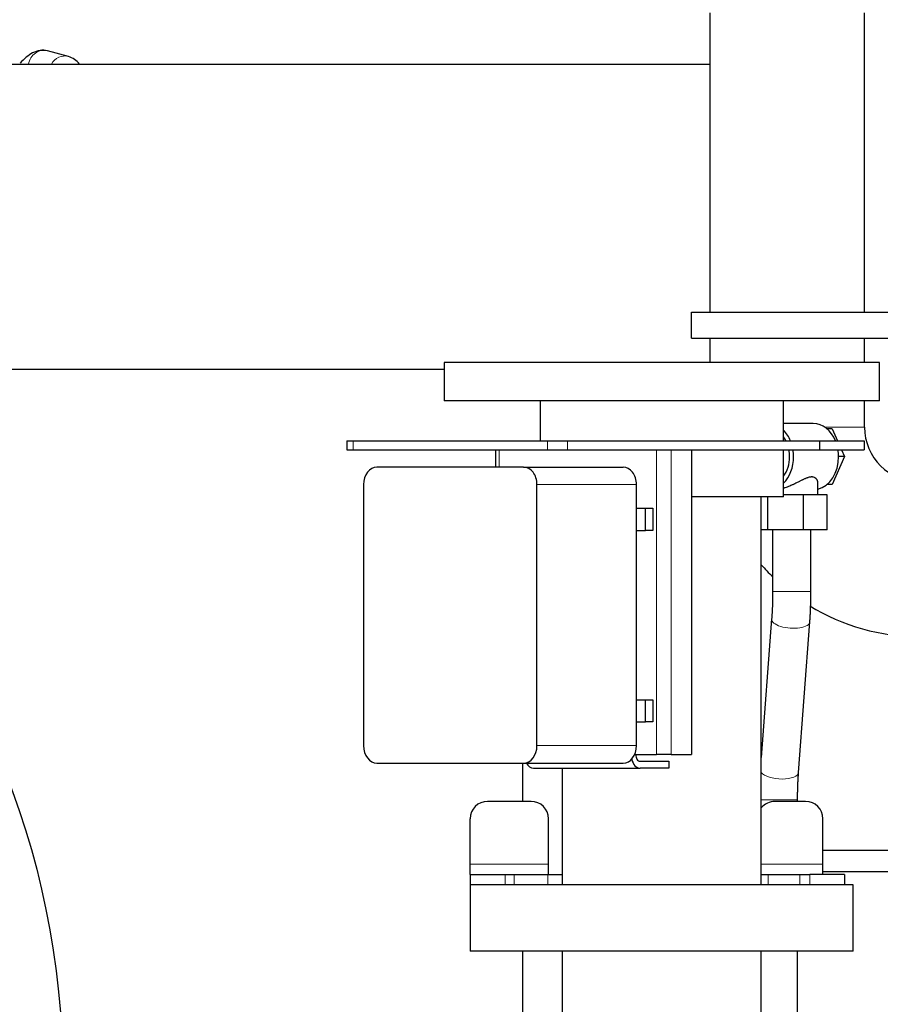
# Model space of a CAD drawing. Header units: inches. Extents: x 0 to 20790, y -12 to 14700.
# Tile 111 of 256: x 2418 to 2912, y 11557 to 12123. Entities that reach past the tile are written whole.
import ezdxf

# ---------------------------------------------------------------- set-up
doc = ezdxf.new("R2010")
doc.units = ezdxf.units.IN
doc.layers.add('1', color=7, linetype='Continuous', true_color=0xffffff)

msp = doc.modelspace()

# ---------------------------------------------------------------- linework, layer by layer
at = {"layer": '1', "color": 2, "linetype": 'Continuous', "lineweight": 25}
for p, q in [((2813.961, 12126.754), (2813.961, 11954.754)), ((2902.861, 11954.754), (2902.861, 12126.754)), ((2445.739, 12101.641), (2433.724, 12104.86)), ((1725.546, 12097.253), (2813.948, 12097.253)), ((2803.411, 11954.754), (2960.911, 11954.754)), ((2803.411, 11939.754), (2803.411, 11954.754)), ((2803.411, 11939.754), (2960.911, 11939.754)), ((2813.961, 11939.756), (2813.961, 11925.755)), ((2902.861, 11925.755), (2902.861, 11939.756)), ((2661.411, 11925.753), (2661.411, 11903.753)), ((2911.411, 11925.753), (2661.411, 11925.753)), ((2911.411, 11903.753), (2911.411, 11925.753)), ((2661.406, 11921.89), (2288.446, 11921.89)), ((2911.411, 11903.753), (2661.411, 11903.753)), ((2716.561, 11903.753), (2716.561, 11880.753)), ((2856.261, 11880.753), (2856.261, 11903.753)), ((2902.861, 11888.754), (2902.861, 11903.755)), ((2873.39, 11890.753), (2856.261, 11890.753)), ((2884.227, 11887.753), (2881.24, 11887.753)), ((2884.227, 11887.753), (2887.323, 11880.754)), ((2605.522, 11880.754), (2605.522, 11875.754)), ((2605.522, 11880.754), (2609.095, 11880.754)), ((2609.095, 11880.754), (2720.755, 11880.754)), ((2720.755, 11880.754), (2732.317, 11880.754)), ((2732.317, 11880.754), (2876.958, 11880.754)), ((2876.958, 11880.754), (2902.67, 11880.754)), ((2876.958, 11880.754), (2876.958, 11875.754)), ((2902.67, 11880.754), (2902.67, 11875.754)), ((2605.522, 11875.754), (2609.095, 11875.754)), ((2609.095, 11875.754), (2720.755, 11875.754)), ((2690.862, 11875.754), (2690.862, 11865.751)), ((2720.755, 11875.754), (2732.317, 11875.754)), ((2732.317, 11875.754), (2876.958, 11875.754)), ((2803.422, 11875.754), (2803.422, 11700.754)), ((2856.261, 11848.753), (2856.261, 11875.754)), ((2876.958, 11875.754), (2902.67, 11875.754)), ((2891.303, 11871.753), (2884.227, 11855.753)), ((2891.303, 11871.753), (2887.945, 11871.753)), ((2889.534, 11875.754), (2891.303, 11871.753)), ((2707.057, 11865.753), (2622.792, 11865.753)), ((2707.057, 11865.753), (2764.265, 11865.753)), ((2615.132, 11855.753), (2615.132, 11705.753)), ((2714.717, 11705.753), (2714.717, 11855.753)), ((2771.926, 11705.753), (2771.926, 11855.753)), ((2876.081, 11849.753), (2876.081, 11856.626)), ((2884.227, 11855.753), (2881.24, 11855.753)), ((2867.71, 11849.753), (2856.261, 11849.753)), ((2881.455, 11849.753), (2867.71, 11849.753)), ((2867.71, 11829.753), (2867.71, 11849.753)), ((2881.455, 11829.753), (2881.455, 11849.753)), ((2856.261, 11848.753), (2803.417, 11848.753)), ((2843.561, 11625.753), (2843.561, 11848.753)), ((2847.336, 11829.753), (2847.336, 11848.753)), ((2771.924, 11842.103), (2777.038, 11842.103)), ((2777.038, 11842.103), (2781.216, 11842.103)), ((2777.038, 11829.403), (2777.038, 11842.103)), ((2781.216, 11842.103), (2781.216, 11829.403)), ((2771.924, 11829.403), (2777.038, 11829.403)), ((2781.216, 11829.403), (2777.038, 11829.403)), ((2847.336, 11829.753), (2843.561, 11829.753)), ((2867.71, 11829.753), (2847.336, 11829.753)), ((2850.081, 11829.753), (2850.081, 11794.294)), ((2881.455, 11829.753), (2867.71, 11829.753)), ((2872.081, 11794.294), (2872.081, 11829.753)), ((2849.52, 11778.529), (2843.562, 11699.001)), ((2864.973, 11690.318), (2871.458, 11776.886)), ((2771.924, 11732.103), (2777.038, 11732.103)), ((2777.038, 11732.103), (2781.216, 11732.103)), ((2777.038, 11719.403), (2777.038, 11732.103)), ((2781.216, 11732.103), (2781.216, 11719.403)), ((2771.924, 11719.403), (2777.038, 11719.403)), ((2781.216, 11719.403), (2777.038, 11719.403)), ((2770.9, 11700.754), (2783.399, 11700.754)), ((2773.986, 11696.753), (2790.502, 11696.753)), ((2791.852, 11700.754), (2783.399, 11700.754)), ((2790.502, 11696.753), (2790.502, 11692.753)), ((2791.852, 11700.754), (2803.422, 11700.754)), ((2622.792, 11695.753), (2707.057, 11695.753)), ((2706.411, 11695.752), (2706.411, 11673.751)), ((2707.057, 11695.753), (2764.265, 11695.753)), ((2712.703, 11692.753), (2773.986, 11692.753)), ((2729.261, 11692.754), (2729.261, 11625.753)), ((2790.502, 11692.753), (2773.986, 11692.753)), ((2711.391, 11673.754), (2686.391, 11673.754)), ((2868.991, 11673.754), (2851.391, 11673.754)), ((2864.411, 11673.753), (2864.411, 11674.554)), ((2676.391, 11637.754), (2676.391, 11663.754)), ((2721.391, 11637.754), (2721.391, 11663.754)), ((2878.991, 11637.754), (2878.991, 11663.754)), ((2676.391, 11631.754), (2676.391, 11637.754)), ((2721.391, 11631.754), (2721.391, 11637.754)), ((2878.991, 11631.754), (2878.991, 11637.754)), ((2676.391, 11631.754), (2696.391, 11631.754)), ((2676.391, 11631.754), (2676.391, 11625.754)), ((2696.391, 11631.754), (2701.701, 11631.754)), ((2701.701, 11631.754), (2721.059, 11631.754)), ((2721.059, 11631.754), (2729.262, 11631.754)), ((2843.56, 11631.754), (2847.559, 11631.754)), ((2847.559, 11631.754), (2865.683, 11631.754)), ((2865.683, 11631.754), (2871.391, 11631.754)), ((2891.391, 11631.754), (2871.391, 11631.754)), ((2891.391, 11631.754), (2891.391, 11625.754)), ((2676.411, 11625.867), (2676.411, 11587.753)), ((2896.411, 11587.753), (2896.411, 11625.867)), ((2896.411, 11587.753), (2676.411, 11587.753)), ((2706.411, 11587.745), (2706.411, 11546.751)), ((2729.261, 11587.753), (2729.261, 11546.753)), ((2843.561, 11546.753), (2843.561, 11587.753)), ((2864.411, 11546.754), (2864.411, 11587.754))]:
    msp.add_line(p, q, dxfattribs=at)
at = {"layer": '1', "color": 110, "linetype": 'Continuous', "lineweight": 13}
for p, q in [((2902.861, 11888.754), (2879.887, 11888.754)), ((2609.095, 11880.754), (2609.095, 11875.754)), ((2720.755, 11880.754), (2720.755, 11875.754)), ((2732.317, 11880.754), (2732.317, 11875.754)), ((2693.006, 11875.754), (2693.006, 11865.751)), ((2783.399, 11875.754), (2783.399, 11700.754)), ((2791.852, 11875.754), (2791.852, 11700.754)), ((2714.717, 11855.753), (2771.926, 11855.753)), ((2850.081, 11794.294), (2872.081, 11794.294)), ((2849.522, 11778.558), (2849.52, 11778.529)), ((2714.717, 11705.753), (2771.926, 11705.753)), ((2843.562, 11674.554), (2864.411, 11674.554)), ((2721.391, 11637.754), (2676.391, 11637.754)), ((2878.991, 11637.754), (2843.562, 11637.754)), ((2696.391, 11631.754), (2696.391, 11625.754)), ((2701.701, 11631.754), (2701.701, 11625.754)), ((2721.059, 11631.754), (2721.059, 11625.754)), ((2847.559, 11631.754), (2847.559, 11625.754)), ((2865.683, 11631.754), (2865.683, 11625.754)), ((2871.391, 11631.754), (2871.391, 11625.754))]:
    msp.add_line(p, q, dxfattribs=at)
at = {"layer": '1', "color": 2, "linetype": 'Continuous', "lineweight": 25}
msp.add_circle((1966.411, 11515.754), 476, dxfattribs=at)
for centre, radius, start, end in [((2934.411, 11888.754), 31.55, 180, 270), ((2934.411, 11888.754), 120.45, 221.04, 225.5625), ((2934.411, 11888.754), 120.45, 238.43109, 270), ((2686.391, 11663.754), 10, 90, 180), ((2711.391, 11663.754), 10, 0, 90), ((2851.391, 11663.754), 10, 90, 141.52781), ((2868.991, 11663.754), 10, 0, 90)]:
    msp.add_arc(centre, radius, start, end, dxfattribs=at)
at = {"layer": '1', "color": 110, "linetype": 'Continuous', "lineweight": 13}
for centre, major_axis, ratio, start_param, end_param in [((2431.395, 12096.167), (-2.329, -8.693), 0.961122, 3.1415347, 4.8430998), ((2443.409, 12092.948), (-2.329, -8.693), 0.961122, 3.1533156, 4.4641452), ((2860.489, 11777.708), (-10.969, 0.822), 0.4090073, 0, 3.1428707), ((2854.003, 11691.14), (-10.969, 0.822), 0.4090073, 0.3434172, 3.1414963)]:
    msp.add_ellipse(centre, major_axis=major_axis, ratio=ratio, start_param=start_param, end_param=end_param, dxfattribs=at)
at = {"layer": '1', "color": 2, "linetype": 'Continuous', "lineweight": 25}
for centre, major_axis, ratio, start_param, end_param in [((2873.39, 11871.753), (0, -19), 0.7660444, 2.0643209, 3.1415927), ((2847.582, 11871.753), (0, -19), 0.7660444, 2.0643209, 2.5027694), ((2847.582, 11871.753), (0, -16), 0.7660444, 2.168288, 2.35482), ((2847.582, 11871.753), (0, -19), 0.7660444, 0.6388232, 1.5707963), ((2847.582, 11871.753), (0, -16), 0.7660444, 0.7867726, 1.5707963), ((2847.582, 11871.753), (0, -16), 0.7660444, 1.5707963, 1.8235964), ((2847.582, 11871.753), (0, -19), 0.7660444, 1.5707963, 1.782952), ((2873.39, 11871.753), (0, -19), 0.7660444, 0.1858448, 1.5707963), ((2873.39, 11871.753), (0, -19), 0.7660444, 1.5707963, 1.782952), ((2622.792, 11855.753), (0, -10), 0.7660444, 3.1415927, 4.712389), ((2707.057, 11855.753), (0, -10), 0.7660444, 1.5707963, 3.1415927), ((2764.265, 11855.753), (0, -10), 0.7660444, 1.5707963, 3.1415927), ((2622.792, 11705.753), (0, -10), 0.7660444, 4.712389, 6.2831853), ((2707.057, 11705.753), (0, -10), 0.7660444, 0, 1.5707963), ((2764.265, 11705.753), (0, -10), 0.7660444, 0, 1.5707963), ((2773.986, 11700.754), (0, -8.001), 0.6427876, 5.0575715, 6.2831853), ((2773.986, 11700.754), (0, 4.001), 0.6427876, 1.5707963, 3.1415927), ((2712.703, 11700.754), (0, -8.001), 0.6427876, 5.387586, 6.2831853)]:
    msp.add_ellipse(centre, major_axis=major_axis, ratio=ratio, start_param=start_param, end_param=end_param, dxfattribs=at)
for points, knots in [([(2433.613, 12104.889), (2432.179, 12105.212), (2429.245, 12105.369), (2424.039, 12103.547), (2420.204, 12100.325), (2417.924, 12097.721)], [0, 0, 0, 0, 0.2560489, 0.533417, 1, 1, 1, 1]), ([(2452.074, 12097.26), (2452.068, 12097.267), (2450.4, 12099.342), (2448.24, 12100.778), (2445.628, 12101.67)], [0, 0, 0, 0, 0.003333, 1, 1, 1, 1]), ([(2876.081, 11856.62), (2876.081, 11856.846), (2876.06, 11857.073), (2875.995, 11857.412), (2875.968, 11857.525), (2875.903, 11857.749), (2875.865, 11857.86), (2875.777, 11858.081), (2875.728, 11858.189), (2875.618, 11858.401), (2875.557, 11858.504), (2875.425, 11858.706), (2875.353, 11858.804), (2875.197, 11858.993), (2875.113, 11859.084), (2874.933, 11859.257), (2874.837, 11859.34), (2874.683, 11859.457), (2874.63, 11859.495), (2874.547, 11859.55), (2874.519, 11859.568), (2874.463, 11859.603), (2874.434, 11859.62), (2874.173, 11859.77), (2873.918, 11859.878), (2873.497, 11859.994), (2873.351, 11860.024), (2873.122, 11860.058), (2873.005, 11860.072), (2872.885, 11860.081), (2872.804, 11860.085), (2872.763, 11860.087), (2872.556, 11860.094), (2872.386, 11860.09), (2872.038, 11860.066), (2871.86, 11860.045), (2871.314, 11859.959), (2870.935, 11859.869), (2870.49, 11859.736), (2870.44, 11859.72), (2870.34, 11859.689), (2870.19, 11859.641), (2870.039, 11859.589), (2869.736, 11859.482), (2869.533, 11859.406), (2869.122, 11859.243), (2868.915, 11859.157), (2868.498, 11858.977), (2868.288, 11858.883), (2867.863, 11858.689), (2867.649, 11858.589), (2867.325, 11858.434), (2867.162, 11858.356), (2866.998, 11858.276), (2866.889, 11858.222), (2866.834, 11858.195), (2866.559, 11858.061), (2866.339, 11857.951), (2865.897, 11857.73), (2865.675, 11857.619), (2865.007, 11857.283), (2864.558, 11857.056), (2863.652, 11856.604), (2863.194, 11856.378), (2862.499, 11856.042), (2862.266, 11855.93), (2861.914, 11855.765), (2861.738, 11855.682), (2861.56, 11855.6), (2861.442, 11855.545), (2861.383, 11855.518), (2860.849, 11855.274), (2860.374, 11855.065), (2859.424, 11854.665), (2858.949, 11854.474), (2857.995, 11854.114), (2857.518, 11853.945), (2856.979, 11853.769), (2856.919, 11853.75), (2856.799, 11853.712), (2856.739, 11853.693), (2856.559, 11853.637), (2856.417, 11853.594), (2856.275, 11853.552), (2856.252, 11853.545)], [0, 0, 0, 0, 0.051059, 0.051059, 0.0766397, 0.0766397, 0.1022204, 0.1022204, 0.1278011, 0.1278011, 0.1533818, 0.1533818, 0.1789624, 0.1789624, 0.2045431, 0.2045431, 0.2301238, 0.2301238, 0.2429142, 0.2429142, 0.2493093, 0.2493093, 0.2557045, 0.2557045, 0.3068659, 0.3068659, 0.3324465, 0.3324465, 0.3452369, 0.351632, 0.351632, 0.3580272, 0.3580272, 0.3836079, 0.3836079, 0.4091886, 0.4091886, 0.4603499, 0.4603499, 0.4667451, 0.4667451, 0.4731403, 0.4859306, 0.4859306, 0.5115113, 0.5115113, 0.537092, 0.537092, 0.5626727, 0.5626727, 0.5882534, 0.5882534, 0.6010437, 0.6074389, 0.6074389, 0.613834, 0.613834, 0.6394147, 0.6394147, 0.6649954, 0.6649954, 0.7161568, 0.7161568, 0.7673181, 0.7673181, 0.7928988, 0.7928988, 0.8056891, 0.8120843, 0.8120843, 0.8184795, 0.8184795, 0.8696408, 0.8696408, 0.9208022, 0.9208022, 0.9719636, 0.9719636, 0.9783587, 0.9783587, 0.9847539, 0.9847539, 0.9975443, 1, 1, 1, 1]), ([(2995.305, 11645.464), (2986.869, 11645.463), (2970.398, 11645.463), (2948.051, 11645.463), (2930.151, 11645.463), (2915.457, 11645.462), (2900.967, 11645.462), (2888.53, 11645.462), (2880.924, 11645.462), (2878.992, 11645.462)], [0, 0, 0, 0, 0.2175654, 0.4248288, 0.5764011, 0.6792375, 0.8038224, 0.9501556, 1, 1, 1, 1]), ([(2878.992, 11633.462), (2879.228, 11633.462), (2883.964, 11633.462), (2892.469, 11633.462), (2908.269, 11633.462), (2929.683, 11633.463), (2960.022, 11633.463), (2982.901, 11633.463), (2995.667, 11633.464), (2995.738, 11633.464)], [0, 0, 0, 0, 0.0060638, 0.1216926, 0.2185559, 0.412085, 0.6719556, 0.9981677, 1, 1, 1, 1]), ([(2896.411, 11625.753), (2896.411, 11625.753), (2896.373, 11625.753), (2896.103, 11625.753), (2895.426, 11625.753), (2894.406, 11625.753), (2893.046, 11625.753), (2891.349, 11625.753), (2889.321, 11625.753), (2886.97, 11625.753), (2884.301, 11625.753), (2881.323, 11625.753), (2878.046, 11625.753), (2874.481, 11625.753), (2870.638, 11625.753), (2866.529, 11625.753), (2862.168, 11625.753), (2857.568, 11625.753), (2852.743, 11625.753), (2847.71, 11625.753), (2842.483, 11625.753), (2837.079, 11625.753), (2831.516, 11625.753), (2825.811, 11625.753), (2819.981, 11625.753), (2814.046, 11625.753), (2808.023, 11625.753), (2801.933, 11625.753), (2795.793, 11625.753), (2789.624, 11625.753), (2783.445, 11625.753), (2777.275, 11625.753), (2771.133, 11625.753), (2765.041, 11625.753), (2759.015, 11625.753), (2753.076, 11625.753), (2747.241, 11625.753), (2741.531, 11625.753), (2735.962, 11625.753), (2730.551, 11625.753), (2725.317, 11625.753), (2720.276, 11625.753), (2715.443, 11625.753), (2710.834, 11625.753), (2706.463, 11625.753), (2702.344, 11625.753), (2698.49, 11625.753), (2694.913, 11625.753), (2691.624, 11625.753), (2688.635, 11625.753), (2685.953, 11625.753), (2683.589, 11625.753), (2681.548, 11625.753), (2679.838, 11625.753), (2678.464, 11625.753), (2677.43, 11625.753), (2676.74, 11625.753), (2676.454, 11625.753), (2676.411, 11625.753), (2676.411, 11625.753)], [0, 0, 0, 0, 0.008092, 0.0259665, 0.0438411, 0.0617157, 0.0795902, 0.0974648, 0.1153394, 0.1332139, 0.1510885, 0.1689631, 0.1868376, 0.2047122, 0.2225867, 0.2404613, 0.2583359, 0.2762104, 0.294085, 0.3119596, 0.3298341, 0.3477087, 0.3655833, 0.3834578, 0.4013324, 0.419207, 0.4370815, 0.4549561, 0.4728307, 0.4907052, 0.5085798, 0.5264544, 0.5443289, 0.5622035, 0.5800781, 0.5979526, 0.6158272, 0.6337018, 0.6515763, 0.6694509, 0.6873255, 0.7052, 0.7230746, 0.7409492, 0.7588237, 0.7766983, 0.7945729, 0.8124474, 0.830322, 0.8481966, 0.8660711, 0.8839457, 0.9018203, 0.9196948, 0.9375694, 0.955444, 0.9733185, 0.9911931, 1, 1, 1, 1])]:
    msp.add_open_spline(points, degree=3, knots=knots, dxfattribs=at)
for points in [[(2850.081, 11794.294), (2850.08, 11786.021), (2849.519, 11778.526)], [(2871.458, 11776.89), (2872.073, 11785.21), (2872.081, 11794.294)], [(2864.411, 11674.554), (2864.412, 11682.827), (2864.973, 11690.322)]]:
    msp.add_open_spline(points, degree=2, dxfattribs=at)

doc.saveas('drawing.dxf')
